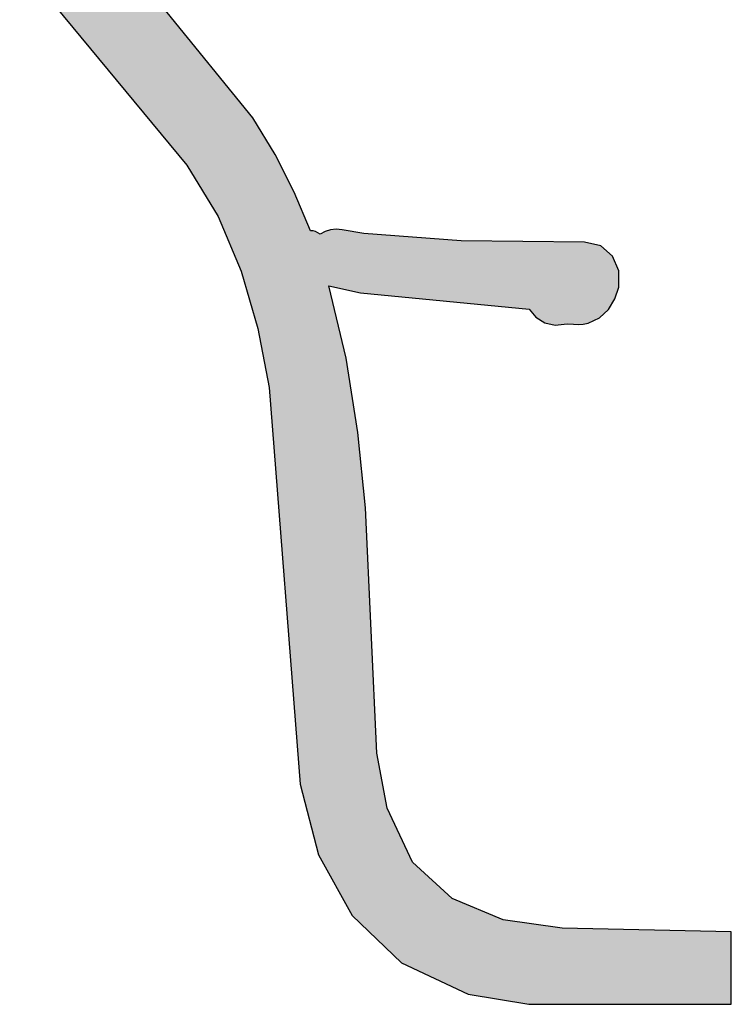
# Model space of a CAD drawing. Extents: x 1.5 to 29.6, y -198.1 to -103.6.
# Tile 3 of 35: x 3.8 to 6.2, y -174.3 to -171. Entities that reach past the tile are written whole.
import ezdxf

# ---------------------------------------------------------------- set-up
doc = ezdxf.new("R2010")
doc.units = 0
doc.layers.add('LAYER_3', color=7, linetype='CONTINUOUS')

# ---------------------------------------------------------------- blocks, each defined once
blk = doc.blocks.new('*U27')
at = {"layer": 'LAYER_3', "color": 1}
for points in [[(3.9494, -170.9842), (3.9494, -170.5736), (4.0449, -171.0997)], [(4.0449, -171.0997), (3.9494, -170.5736), (4.0449, -170.669)], [(4.0449, -171.0997), (4.0449, -170.669), (4.3913, -171.5185)], [(4.3913, -171.5185), (4.0449, -170.669), (4.3913, -171.0957)], [(4.3913, -171.5185), (4.3913, -171.0957), (4.4942, -171.6873)], [(4.4942, -171.6873), (4.3913, -171.0957), (4.4942, -171.2224)], [(4.4942, -171.6873), (4.4942, -171.2224), (4.5703, -171.8674)], [(4.5703, -171.8674), (4.4942, -171.2224), (4.5703, -171.3161)], [(4.5703, -171.8674), (4.5703, -171.3161), (4.6082, -171.9993)], [(4.6082, -171.9993), (4.5703, -171.3161), (4.6082, -171.3629)], [(4.6082, -171.9993), (4.6082, -171.3629), (4.6245, -172.0558)], [(4.6245, -172.0558), (4.6082, -171.3629), (4.6245, -171.3895)], [(4.6245, -172.0558), (4.6245, -171.3895), (4.6619, -172.2498)], [(4.6619, -172.2498), (4.6245, -171.3895), (4.6619, -171.4508)], [(4.6619, -172.2498), (4.6619, -171.4508), (4.6816, -172.5016)], [(4.6816, -172.5016), (4.6619, -171.4508), (4.6816, -171.4831)], [(4.6816, -172.5016), (4.6816, -171.4831), (4.7443, -173.3011)], [(4.7443, -173.3011), (4.6816, -171.4831), (4.7443, -171.6071)], [(4.7443, -173.3011), (4.7443, -171.6071), (4.7642, -173.5537)], [(4.7642, -173.5537), (4.7443, -171.6071), (4.7642, -171.6542)], [(4.7642, -173.5537), (4.7642, -171.6542), (4.7978, -173.683)], [(4.7978, -173.683), (4.7642, -171.6542), (4.7978, -171.7343)], [(4.7978, -173.683), (4.7978, -171.7343), (4.8065, -173.7162)], [(4.8065, -173.7162), (4.7978, -171.7343), (4.8065, -171.7347)], [(4.8065, -173.7162), (4.8065, -171.7347), (4.8146, -173.7475)], [(4.8146, -173.7475), (4.8065, -171.7347), (4.8146, -171.7368)], [(4.8146, -173.7475), (4.8146, -171.7368), (4.8222, -173.7768)], [(4.8222, -173.7768), (4.8146, -171.7368), (4.8222, -171.7404)], [(4.8222, -173.7768), (4.8222, -171.7404), (4.8248, -173.7867)], [(4.8248, -173.7867), (4.8222, -171.7404), (4.8248, -171.7422)], [(4.8248, -173.7867), (4.8248, -171.7422), (4.8294, -173.7949)], [(4.8294, -173.7949), (4.8248, -171.7422), (4.8294, -171.7455)], [(4.8462, -173.8253), (4.8294, -171.7455), (4.8462, -171.7368)], [(4.8294, -173.7949), (4.8294, -171.7455), (4.8462, -173.8253)], [(4.8586, -173.8475), (4.8462, -171.7368), (4.8586, -171.7328)], [(4.8462, -173.8253), (4.8462, -171.7368), (4.8586, -173.8475)], [(4.8641, -171.9166), (4.8586, -171.7328), (4.8641, -171.731)], [(4.8586, -171.9154), (4.8586, -171.7328), (4.8641, -171.9166)], [(4.8829, -171.9207), (4.8641, -171.731), (4.8829, -171.7288)], [(4.8641, -171.9166), (4.8641, -171.731), (4.8829, -171.9207)], [(4.8829, -171.9207), (4.8829, -171.7288), (4.9025, -171.9249)], [(4.9025, -171.9249), (4.8829, -171.7288), (4.9025, -171.7307)], [(4.9025, -171.9249), (4.9025, -171.7307), (4.9151, -171.9276)], [(4.9151, -171.9276), (4.9025, -171.7307), (4.9151, -171.7329)], [(4.9151, -171.9276), (4.9151, -171.7329), (4.9351, -171.9319)], [(4.9351, -171.9319), (4.9151, -171.7329), (4.9351, -171.7363)], [(4.9351, -171.9319), (4.9351, -171.7363), (4.9537, -171.9359)], [(4.9537, -171.9359), (4.9351, -171.7363), (4.9537, -171.7396)], [(4.9537, -171.9359), (4.9537, -171.7396), (4.9631, -171.9379)], [(4.9631, -171.9379), (4.9537, -171.7396), (4.9631, -171.7412)], [(4.9631, -171.9379), (4.9631, -171.7412), (4.9737, -171.939)], [(4.9737, -171.939), (4.9631, -171.7412), (4.9737, -171.743)], [(4.9737, -171.939), (4.9737, -171.743), (4.979, -171.9395)], [(4.979, -171.9395), (4.9737, -171.743), (4.979, -171.7434)], [(4.979, -171.9395), (4.979, -171.7434), (5.0166, -171.9432)], [(5.0166, -171.9432), (4.979, -171.7434), (5.0166, -171.7463)], [(5.0166, -171.9432), (5.0166, -171.7463), (5.05, -171.9464)], [(5.05, -171.9464), (5.0166, -171.7463), (5.05, -171.7488)], [(5.05, -171.9464), (5.05, -171.7488), (5.0792, -171.9493)], [(5.0792, -171.9493), (5.05, -171.7488), (5.0792, -171.751)], [(5.0792, -171.9493), (5.0792, -171.751), (5.098, -171.9511)], [(5.098, -171.9511), (5.0792, -171.751), (5.098, -171.7524)], [(5.098, -171.9511), (5.098, -171.7524), (5.1334, -171.9546)], [(5.1334, -171.9546), (5.098, -171.7524), (5.1334, -171.7551)], [(5.1334, -171.9546), (5.1334, -171.7551), (5.1954, -171.9607)], [(5.1954, -171.9607), (5.1334, -171.7551), (5.1954, -171.7598)], [(5.1954, -171.9607), (5.1954, -171.7598), (5.264, -171.9674)], [(5.264, -171.9674), (5.1954, -171.7598), (5.264, -171.765)], [(5.264, -171.9674), (5.264, -171.765), (5.2933, -171.9703)], [(5.2933, -171.9703), (5.264, -171.765), (5.2933, -171.7673)], [(5.2933, -171.9703), (5.2933, -171.7673), (5.3164, -171.9726)], [(5.3164, -171.9726), (5.2933, -171.7673), (5.3164, -171.7675)], [(5.3164, -171.9726), (5.3164, -171.7675), (5.4315, -171.9839)], [(5.4315, -171.9839), (5.3164, -171.7675), (5.4315, -171.7686)], [(5.4315, -171.9839), (5.4315, -171.7686), (5.4842, -171.989)], [(5.4842, -171.989), (5.4315, -171.7686), (5.4842, -171.7691)], [(5.4842, -171.989), (5.4842, -171.7691), (5.4862, -171.9892)], [(5.4862, -171.9892), (5.4842, -171.7691), (5.4862, -171.7692)], [(5.4862, -171.9892), (5.4862, -171.7692), (5.516, -171.9922)], [(5.516, -171.9922), (5.4862, -171.7692), (5.516, -171.7694)], [(5.516, -171.9922), (5.516, -171.7694), (5.5176, -171.9923)], [(5.5176, -171.9923), (5.516, -171.7694), (5.5176, -171.7695)], [(5.5176, -171.9923), (5.5176, -171.7695), (5.523, -171.9987)], [(5.523, -171.9987), (5.5176, -171.7695), (5.523, -171.7695)], [(5.523, -171.9987), (5.523, -171.7695), (5.532, -172.0093)], [(5.532, -172.0093), (5.523, -171.7695), (5.532, -171.7696)], [(5.532, -172.0093), (5.532, -171.7696), (5.5398, -172.0185)], [(5.5398, -172.0185), (5.532, -171.7696), (5.5398, -171.7697)], [(5.5398, -172.0185), (5.5398, -171.7697), (5.5685, -172.0368)], [(5.5685, -172.0368), (5.5398, -171.7697), (5.5685, -171.77)], [(5.5685, -172.0368), (5.5685, -171.77), (5.603, -172.0447)], [(5.603, -172.0447), (5.5685, -171.77), (5.603, -171.7703)], [(5.603, -172.0447), (5.603, -171.7703), (5.6154, -172.0432)], [(5.6154, -172.0432), (5.603, -171.7703), (5.6154, -171.7704)], [(5.6154, -172.0432), (5.6154, -171.7704), (5.6257, -172.0419)], [(5.6257, -172.0419), (5.6154, -171.7704), (5.6257, -171.7705)], [(5.6257, -172.0419), (5.6257, -171.7705), (5.6427, -172.0398)], [(5.6427, -172.0398), (5.6257, -171.7705), (5.6427, -171.7707)], [(5.6427, -172.0398), (5.6427, -171.7707), (5.6488, -172.0404)], [(5.6488, -172.0404), (5.6427, -171.7707), (5.6488, -171.7707)], [(5.6488, -172.0404), (5.6488, -171.7707), (5.6629, -172.0418)], [(5.6629, -172.0418), (5.6488, -171.7707), (5.6629, -171.7709)], [(5.6629, -172.0418), (5.6629, -171.7709), (5.6789, -172.0422)], [(5.6789, -172.0422), (5.6629, -171.7709), (5.6789, -171.771)], [(5.6789, -172.0422), (5.6789, -171.771), (5.6949, -172.0409)], [(5.6949, -172.0409), (5.6789, -171.771), (5.6949, -171.7712)], [(5.6949, -172.0409), (5.6949, -171.7712), (5.7, -172.0399)], [(5.7, -172.0399), (5.6949, -171.7712), (5.7, -171.7712)], [(5.7, -172.0399), (5.7, -171.7712), (5.7115, -172.0376)], [(5.7115, -172.0376), (5.7, -171.7712), (5.7115, -171.7738)], [(5.7115, -172.0376), (5.7115, -171.7738), (5.7451, -172.0221)], [(5.7451, -172.0221), (5.7115, -171.7738), (5.7451, -171.7815)], [(5.7451, -172.0221), (5.7451, -171.7815), (5.7489, -172.0204)], [(5.7489, -172.0204), (5.7451, -171.7815), (5.7489, -171.7823)], [(5.7489, -172.0204), (5.7489, -171.7823), (5.7534, -172.0162)], [(5.7534, -172.0162), (5.7489, -171.7823), (5.7534, -171.7834)], [(5.7534, -172.0162), (5.7534, -171.7834), (5.7605, -172.0095)], [(5.7605, -172.0095), (5.7534, -171.7834), (5.7605, -171.7897)], [(5.7605, -172.0095), (5.7605, -171.7897), (5.7606, -172.0094)], [(5.7606, -172.0094), (5.7605, -171.7897), (5.7606, -171.7898)], [(5.7606, -172.0094), (5.7606, -171.7898), (5.7661, -172.0044)], [(5.7661, -172.0044), (5.7606, -171.7898), (5.7661, -171.7945)], [(5.7661, -172.0044), (5.7661, -171.7945), (5.7735, -171.9974)], [(5.7735, -171.9974), (5.7661, -171.7945), (5.7735, -171.8011)], [(5.7735, -171.9974), (5.7735, -171.8011), (5.7784, -171.9928)], [(5.7784, -171.9928), (5.7735, -171.8011), (5.7784, -171.8055)], [(5.7784, -171.9928), (5.7784, -171.8055), (5.7785, -171.9928)], [(5.7785, -171.9928), (5.7784, -171.8055), (5.7785, -171.8055)], [(5.7785, -171.9928), (5.7785, -171.8055), (5.7908, -171.9726)], [(5.7908, -171.9726), (5.7785, -171.8055), (5.7908, -171.8164)], [(5.7908, -171.9726), (5.7908, -171.8164), (5.792, -171.9707)], [(5.792, -171.9707), (5.7908, -171.8164), (5.792, -171.8175)], [(5.792, -171.9707), (5.792, -171.8175), (5.7935, -171.9683)], [(5.7935, -171.9683), (5.792, -171.8175), (5.7935, -171.8209)], [(5.7935, -171.9683), (5.7935, -171.8209), (5.7998, -171.9581)], [(5.7998, -171.9581), (5.7935, -171.8209), (5.7998, -171.8353)], [(5.7998, -171.9581), (5.7998, -171.8353), (5.8127, -171.9193)], [(5.8127, -171.9193), (5.7998, -171.8353), (5.8127, -171.8652)], [(5.8127, -171.9193), (5.8127, -171.8652), (5.8129, -171.8655)], [(4.8586, -173.8475), (4.8586, -171.9154), (4.8641, -173.8575)], [(4.8641, -173.8575), (4.8586, -171.9154), (4.8641, -171.9387)], [(4.8641, -173.8575), (4.8641, -171.9387), (4.8829, -173.8914)], [(4.8829, -173.8914), (4.8641, -171.9387), (4.8829, -172.0178)], [(4.8829, -173.8914), (4.8829, -172.0178), (4.9025, -173.9268)], [(4.9025, -173.9268), (4.8829, -172.0178), (4.9025, -172.1004)], [(4.9025, -173.9268), (4.9025, -172.1004), (4.9151, -173.9496)], [(4.9151, -173.9496), (4.9025, -172.1004), (4.9151, -172.1534)], [(4.9151, -173.9496), (4.9151, -172.1534), (4.9351, -173.9855)], [(4.9351, -173.9855), (4.9151, -172.1534), (4.9351, -172.2796)], [(4.9351, -173.9855), (4.9351, -172.2796), (4.9537, -174.0033)], [(4.9537, -174.0033), (4.9351, -172.2796), (4.9537, -172.3972)], [(4.9537, -174.0033), (4.9537, -172.3972), (4.9631, -174.0123)], [(4.9631, -174.0123), (4.9537, -172.3972), (4.9631, -172.4894)], [(4.9631, -174.0123), (4.9631, -172.4894), (4.9737, -174.0225)], [(4.9737, -174.0225), (4.9631, -172.4894), (4.9737, -172.5932)], [(4.9737, -174.0225), (4.9737, -172.5932), (4.979, -174.0276)], [(4.979, -174.0276), (4.9737, -172.5932), (4.979, -172.6449)], [(4.979, -174.0276), (4.979, -172.6449), (5.0166, -174.0634)], [(5.0166, -174.0634), (4.979, -172.6449), (5.0166, -173.4516)], [(5.0166, -174.0634), (5.0166, -173.4516), (5.05, -174.0954)], [(5.05, -174.0954), (5.0166, -173.4516), (5.05, -173.6329)], [(5.05, -174.0954), (5.05, -173.6329), (5.0792, -174.1233)], [(5.0792, -174.1233), (5.05, -173.6329), (5.0792, -173.6951)], [(5.0792, -174.1233), (5.0792, -173.6951), (5.098, -174.1413)], [(5.098, -174.1413), (5.0792, -173.6951), (5.098, -173.7353)], [(5.098, -174.1413), (5.098, -173.7353), (5.1334, -174.1581)], [(5.1334, -174.1581), (5.098, -173.7353), (5.1334, -173.8107)], [(5.1334, -174.1581), (5.1334, -173.8107), (5.1954, -174.1875)], [(5.1954, -174.1875), (5.1334, -173.8107), (5.1954, -173.8675)], [(5.1954, -174.1875), (5.1954, -173.8675), (5.264, -174.22)], [(5.264, -174.22), (5.1954, -173.8675), (5.264, -173.9304)], [(5.264, -174.22), (5.264, -173.9304), (5.2933, -174.234)], [(5.2933, -174.234), (5.264, -173.9304), (5.2933, -173.9426)], [(5.2933, -174.234), (5.2933, -173.9426), (5.3164, -174.2449)], [(5.3164, -174.2449), (5.2933, -173.9426), (5.3164, -173.9522)], [(5.3164, -174.2449), (5.3164, -173.9522), (5.4315, -174.2635)], [(5.4315, -174.2635), (5.3164, -173.9522), (5.4315, -174)], [(5.4315, -174.2635), (5.4315, -174), (5.4842, -174.272)], [(5.4842, -174.272), (5.4315, -174), (5.4842, -174.0075)], [(5.4842, -174.272), (5.4842, -174.0075), (5.4862, -174.2724)], [(5.4862, -174.2724), (5.4842, -174.0075), (5.4862, -174.0078)], [(5.4862, -174.2724), (5.4862, -174.0078), (5.516, -174.2772)], [(5.516, -174.2772), (5.4862, -174.0078), (5.516, -174.012)], [(5.516, -174.2772), (5.516, -174.012), (5.5176, -174.2772)], [(5.5176, -174.2772), (5.516, -174.012), (5.5176, -174.0122)], [(5.5176, -174.2772), (5.5176, -174.0122), (5.523, -174.2772)], [(5.523, -174.2772), (5.5176, -174.0122), (5.523, -174.013)], [(5.523, -174.2772), (5.523, -174.013), (5.532, -174.2772)], [(5.532, -174.2772), (5.523, -174.013), (5.532, -174.0143)], [(5.532, -174.2772), (5.532, -174.0143), (5.5398, -174.2772)], [(5.5398, -174.2772), (5.532, -174.0143), (5.5398, -174.0154)], [(5.5398, -174.2772), (5.5398, -174.0154), (5.5685, -174.2772)], [(5.5685, -174.2772), (5.5398, -174.0154), (5.5685, -174.0195)], [(5.5685, -174.2772), (5.5685, -174.0195), (5.603, -174.2773)], [(5.603, -174.2773), (5.5685, -174.0195), (5.603, -174.0244)], [(5.603, -174.2773), (5.603, -174.0244), (5.6154, -174.2773)], [(5.6154, -174.2773), (5.603, -174.0244), (5.6154, -174.0262)], [(5.6154, -174.2773), (5.6154, -174.0262), (5.6257, -174.2773)], [(5.6257, -174.2773), (5.6154, -174.0262), (5.6257, -174.0276)], [(5.6257, -174.2773), (5.6257, -174.0276), (5.6427, -174.2773)], [(5.6427, -174.2773), (5.6257, -174.0276), (5.6427, -174.028)], [(5.6427, -174.2773), (5.6427, -174.028), (5.6488, -174.2773)], [(5.6488, -174.2773), (5.6427, -174.028), (5.6488, -174.0281)], [(5.6488, -174.2773), (5.6488, -174.0281), (5.6629, -174.2774)], [(5.6629, -174.2774), (5.6488, -174.0281), (5.6629, -174.0284)], [(5.6629, -174.2774), (5.6629, -174.0284), (5.6789, -174.2774)], [(5.6789, -174.2774), (5.6629, -174.0284), (5.6789, -174.0287)], [(5.6789, -174.2774), (5.6789, -174.0287), (5.6949, -174.2774)], [(5.6949, -174.2774), (5.6789, -174.0287), (5.6949, -174.0291)], [(5.6949, -174.2774), (5.6949, -174.0291), (5.7, -174.2774)], [(5.7, -174.2774), (5.6949, -174.0291), (5.7, -174.0292)], [(5.7, -174.2774), (5.7, -174.0292), (5.7115, -174.2774)], [(5.7115, -174.2774), (5.7, -174.0292), (5.7115, -174.0294)], [(5.7115, -174.2774), (5.7115, -174.0294), (5.7451, -174.2775)], [(5.7451, -174.2775), (5.7115, -174.0294), (5.7451, -174.0301)], [(5.7451, -174.2775), (5.7451, -174.0301), (5.7489, -174.2775)], [(5.7489, -174.2775), (5.7451, -174.0301), (5.7489, -174.0302)], [(5.7489, -174.2775), (5.7489, -174.0302), (5.7534, -174.2775)], [(5.7534, -174.2775), (5.7489, -174.0302), (5.7534, -174.0303)], [(5.7534, -174.2775), (5.7534, -174.0303), (5.7605, -174.2775)], [(5.7605, -174.2775), (5.7534, -174.0303), (5.7605, -174.0305)], [(5.7605, -174.2775), (5.7605, -174.0305), (5.7606, -174.2775)], [(5.7606, -174.2775), (5.7605, -174.0305), (5.7606, -174.0305)], [(5.7606, -174.2775), (5.7606, -174.0305), (5.7661, -174.2775)], [(5.7661, -174.2775), (5.7606, -174.0305), (5.7661, -174.0306)], [(5.7661, -174.2775), (5.7661, -174.0306), (5.7735, -174.2775)], [(5.7735, -174.2775), (5.7661, -174.0306), (5.7735, -174.0307)], [(5.7735, -174.2775), (5.7735, -174.0307), (5.7784, -174.2775)], [(5.7784, -174.2775), (5.7735, -174.0307), (5.7784, -174.0308)], [(5.7784, -174.2775), (5.7784, -174.0308), (5.7785, -174.2775)], [(5.7785, -174.2775), (5.7784, -174.0308), (5.7785, -174.0308)], [(5.7785, -174.2775), (5.7785, -174.0308), (5.7908, -174.2775)], [(5.7908, -174.2775), (5.7785, -174.0308), (5.7908, -174.0311)], [(5.7908, -174.2775), (5.7908, -174.0311), (5.792, -174.2775)], [(5.792, -174.2775), (5.7908, -174.0311), (5.792, -174.0311)], [(5.792, -174.2775), (5.792, -174.0311), (5.7935, -174.2775)], [(5.7935, -174.2775), (5.792, -174.0311), (5.7935, -174.0312)], [(5.7935, -174.2775), (5.7935, -174.0312), (5.7998, -174.2775)], [(5.7998, -174.2775), (5.7935, -174.0312), (5.7998, -174.0313)], [(5.7998, -174.2775), (5.7998, -174.0313), (5.8127, -174.2776)], [(5.8127, -174.2776), (5.7998, -174.0313), (5.8127, -174.0316)], [(5.8127, -174.2776), (5.8127, -174.0316), (5.8129, -174.2776)], [(5.8129, -174.2776), (5.8127, -174.0316), (5.8129, -174.0316)], [(5.8129, -174.2776), (5.8129, -174.0316), (5.8266, -174.2776)], [(5.8266, -174.2776), (5.8129, -174.0316), (5.8266, -174.0319)], [(5.8266, -174.2776), (5.8266, -174.0319), (5.8553, -174.2776)], [(5.8553, -174.2776), (5.8266, -174.0319), (5.8553, -174.0325)], [(5.8553, -174.2776), (5.8553, -174.0325), (5.8654, -174.2776)], [(5.8654, -174.2776), (5.8553, -174.0325), (5.8654, -174.0327)], [(5.8654, -174.2776), (5.8654, -174.0327), (5.8707, -174.2776)], [(5.8707, -174.2776), (5.8654, -174.0327), (5.8707, -174.0328)], [(5.8707, -174.2776), (5.8707, -174.0328), (5.8754, -174.2776)], [(5.8754, -174.2776), (5.8707, -174.0328), (5.8754, -174.0329)], [(5.8754, -174.2776), (5.8754, -174.0329), (5.8854, -174.2777)], [(5.8854, -174.2777), (5.8754, -174.0329), (5.8854, -174.0331)], [(5.8854, -174.2777), (5.8854, -174.0331), (5.898, -174.2777)], [(5.898, -174.2777), (5.8854, -174.0331), (5.898, -174.0334)], [(5.898, -174.2777), (5.898, -174.0334), (5.9083, -174.2777)], [(5.9083, -174.2777), (5.898, -174.0334), (5.9083, -174.0336)], [(5.9083, -174.2777), (5.9083, -174.0336), (5.9147, -174.2777)], [(5.9147, -174.2777), (5.9083, -174.0336), (5.9147, -174.0337)], [(5.9147, -174.2777), (5.9147, -174.0337), (5.9219, -174.2777)], [(5.9219, -174.2777), (5.9147, -174.0337), (5.9219, -174.0339)], [(5.9219, -174.2777), (5.9219, -174.0339), (5.9367, -174.2777)], [(5.9367, -174.2777), (5.9219, -174.0339), (5.9367, -174.0342)], [(5.9367, -174.2777), (5.9367, -174.0342), (5.9477, -174.2777)], [(5.9477, -174.2777), (5.9367, -174.0342), (5.9477, -174.0344)], [(5.9477, -174.2777), (5.9477, -174.0344), (5.9505, -174.2777)], [(5.9505, -174.2777), (5.9477, -174.0344), (5.9505, -174.0345)], [(5.9505, -174.2777), (5.9505, -174.0345), (5.957, -174.2777)], [(5.957, -174.2777), (5.9505, -174.0345), (5.957, -174.0346)], [(5.957, -174.2777), (5.957, -174.0346), (5.9795, -174.2778)], [(5.9795, -174.2778), (5.957, -174.0346), (5.9795, -174.0351)], [(5.9795, -174.2778), (5.9795, -174.0351), (6.0047, -174.2778)], [(6.0047, -174.2778), (5.9795, -174.0351), (6.0047, -174.0356)], [(6.0047, -174.2778), (6.0047, -174.0356), (6.0329, -174.2778)], [(6.0329, -174.2778), (6.0047, -174.0356), (6.0329, -174.0362)], [(6.0329, -174.2778), (6.0329, -174.0362), (6.0632, -174.2779)], [(6.0632, -174.2779), (6.0329, -174.0362), (6.0632, -174.0368)], [(6.0632, -174.2779), (6.0632, -174.0368), (6.0703, -174.2779)], [(6.0703, -174.2779), (6.0632, -174.0368), (6.0703, -174.037)], [(6.0703, -174.2779), (6.0703, -174.037), (6.1119, -174.2779)], [(6.1119, -174.2779), (6.0703, -174.037), (6.1119, -174.0379)], [(6.1119, -174.2779), (6.1119, -174.0379), (6.1564, -174.278)], [(6.1564, -174.278), (6.1119, -174.0379), (6.1564, -174.0388)], [(6.1564, -174.278), (6.1564, -174.0388), (6.1771, -174.278)], [(6.1771, -174.278), (6.1564, -174.0388), (6.1771, -174.0392)], [(6.1771, -174.278), (6.1771, -174.0392), (6.1816, -174.278)], [(6.1816, -174.278), (6.1771, -174.0392), (6.1816, -174.0393)], [(6.1816, -174.278), (6.1816, -174.0393), (6.1817, -174.2482)], [(6.1817, -174.2482), (6.1816, -174.0393), (6.1817, -174.0393)], [(6.1817, -174.2482), (6.1817, -174.0393), (6.1825, -174.0394)]]:
    blk.add_solid(points, dxfattribs=at)
blk = doc.blocks.new('BLOCK_2')
at = {"layer": 'LAYER_3'}
blk.add_lwpolyline([(3.8415, -170.8537), (4.3913, -171.5185), (4.4942, -171.6873), (4.5703, -171.8674), (4.6245, -172.0558), (4.6619, -172.2498), (4.7642, -173.5537), (4.8248, -173.7867), (4.9351, -173.9855), (5.098, -174.1413), (5.3164, -174.2449), (5.516, -174.2772), (6.1816, -174.278), (6.1825, -174.0394), (5.6257, -174.0276), (5.4315, -174), (5.264, -173.9304), (5.1334, -173.8107), (5.05, -173.6329), (5.0166, -173.4516), (4.979, -172.6449), (4.9537, -172.3972), (4.9151, -172.1534), (4.8586, -171.9154), (4.9631, -171.9379), (5.5176, -171.9923), (5.5398, -172.0185), (5.5685, -172.0368), (5.603, -172.0447), (5.6427, -172.0398), (5.6629, -172.0418), (5.6789, -172.0422), (5.6949, -172.0409), (5.7115, -172.0376), (5.7489, -172.0204), (5.7784, -171.9928), (5.7998, -171.9581), (5.8127, -171.9193), (5.8129, -171.8655), (5.792, -171.8175), (5.7534, -171.7834), (5.7, -171.7712), (5.2933, -171.7673), (4.9737, -171.743), (4.9025, -171.7307), (4.8829, -171.7288), (4.8641, -171.731), (4.8462, -171.7368), (4.8294, -171.7455), (4.8222, -171.7404), (4.8146, -171.7368), (4.8065, -171.7347), (4.7978, -171.7343), (4.7443, -171.6071), (4.6816, -171.4831), (4.6082, -171.3629), (4.0449, -170.669)], dxfattribs=at)
at = {"layer": 'LAYER_3', "color": 1}
blk.add_blockref('*U27', (0, 0), dxfattribs=at)

msp = doc.modelspace()

# ---------------------------------------------------------------- block references
at = {"layer": 'LAYER_3'}
msp.add_blockref('BLOCK_2', (0, 0), dxfattribs=at)

doc.saveas('drawing.dxf')
